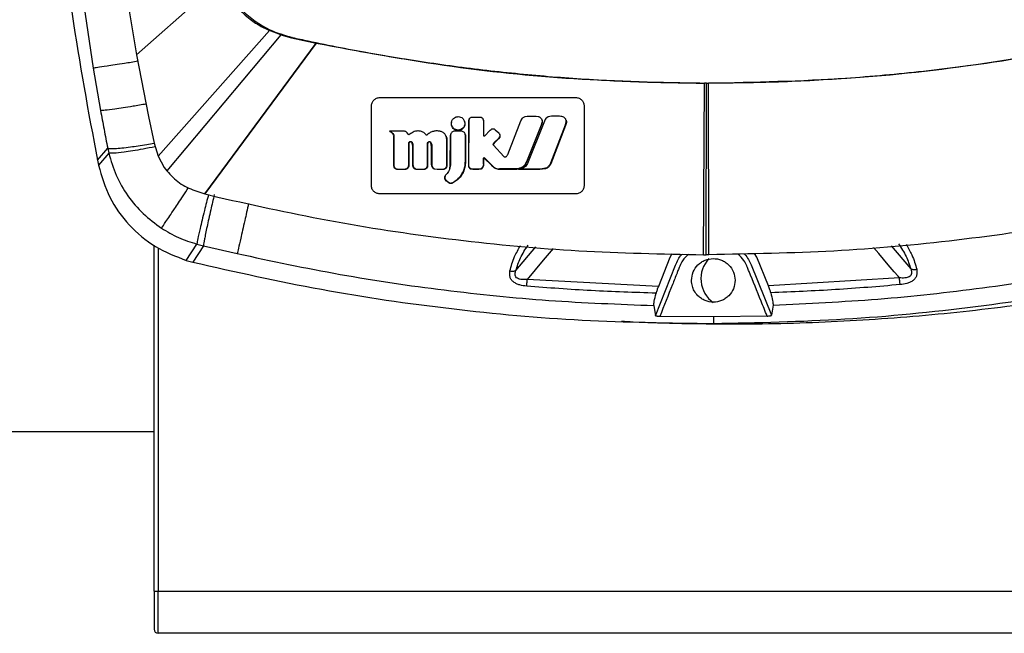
# Model space of a CAD drawing. Header units: millimetres. Extents: x 15 to 415, y 5 to 292.
# Tile 24 of 38: x 178 to 202, y 211 to 225. Entities that reach past the tile are written whole.
import ezdxf

# ---------------------------------------------------------------- set-up
doc = ezdxf.new("R2010")
doc.units = ezdxf.units.MM

msp = doc.modelspace()

# ---------------------------------------------------------------- linework, layer by layer
at = {"color": 7, "linetype": 'Continuous', "lineweight": 25}
for p, q in [((183.051, 226.0814), (181.1697, 224.4134)), ((180.9849, 225.5122), (181.1697, 224.4134)), ((181.6862, 222.007), (184.3282, 224.994)), ((184.599, 224.8887), (181.8922, 221.6545)), ((184.599, 224.8887), (184.3282, 224.994)), ((184.599, 224.8887), (184.8521, 224.8194)), ((182.7922, 221.1125), (185.4349, 224.6948)), ((185.4365, 224.6945), (182.7942, 221.1119)), ((184.8657, 224.8302), (184.8521, 224.8194)), ((184.8521, 224.8194), (185.4349, 224.6948)), ((185.4365, 224.6945), (185.4349, 224.6948)), ((181.1697, 224.4134), (181.4548, 222.9511)), ((180.1377, 224.1003), (180.3136, 223.0936)), ((194.6426, 219.6631), (194.6618, 223.7423)), ((194.7119, 223.744), (194.6618, 223.7441)), ((194.7075, 219.663), (194.7119, 223.7435)), ((194.7119, 223.744), (194.762, 223.744)), ((194.7723, 219.663), (194.762, 223.7407)), ((186.953, 223.4003), (191.6065, 223.4003)), ((186.7495, 221.3129), (186.7516, 223.1966)), ((191.8075, 223.1965), (191.8055, 221.3127)), ((181.4548, 222.9511), (181.5889, 222.3149)), ((188.6603, 222.835), (188.6577, 222.826)), ((189.0659, 221.7721), (189.0677, 222.8454)), ((189.0677, 222.8454), (189.0685, 222.8598)), ((189.0677, 222.8454), (189.0702, 222.8526)), ((189.0684, 221.7805), (189.0702, 222.8526)), ((189.0685, 222.8598), (189.0709, 222.8672)), ((189.0702, 222.8526), (189.0709, 222.8672)), ((189.0752, 222.8866), (189.0723, 222.8772)), ((189.1355, 222.9364), (189.1596, 222.9382)), ((189.1596, 222.9382), (189.3209, 222.9381)), ((189.3209, 222.9381), (189.3451, 222.9361)), ((189.4094, 222.8686), (189.4073, 222.8728)), ((189.4128, 222.8303), (189.4127, 222.5209)), ((189.4153, 222.8276), (189.4128, 222.8303)), ((189.4153, 222.8276), (189.4153, 222.5179)), ((189.9924, 222.0495), (190.3022, 222.8469)), ((190.3022, 222.8469), (190.3411, 222.9129)), ((190.4048, 222.9511), (190.4527, 222.956)), ((190.7975, 222.7874), (190.436, 221.8745)), ((190.7995, 222.7775), (190.4373, 221.8628)), ((190.4527, 222.956), (190.664, 222.9559)), ((190.8602, 222.8382), (190.4587, 221.8325)), ((190.664, 222.9559), (190.7154, 222.9506)), ((190.8, 222.7939), (190.7975, 222.7874)), ((190.7995, 222.7775), (190.7975, 222.7874)), ((190.802, 222.7841), (190.7995, 222.7775)), ((190.802, 222.7841), (190.8, 222.7939)), ((190.8041, 222.8627), (190.8019, 222.8699)), ((190.9547, 222.9419), (190.9154, 222.9186)), ((191.0318, 222.9544), (190.9547, 222.9419)), ((191.3653, 222.7374), (191.0124, 221.8266)), ((191.0152, 221.8492), (191.3655, 222.7532)), ((191.2237, 222.9543), (191.0318, 222.9544)), ((191.3837, 222.8048), (191.3653, 222.7374)), ((191.3655, 222.7532), (191.3653, 222.7374)), ((191.3655, 222.7532), (191.3818, 222.8202)), ((191.3818, 222.8202), (191.3837, 222.8048)), ((187.1848, 222.6049), (187.1787, 222.5986)), ((187.4883, 222.6049), (187.1848, 222.6049)), ((187.2843, 222.5021), (187.2815, 222.4957)), ((187.2843, 222.5021), (187.2858, 222.4844)), ((187.5229, 222.603), (187.4883, 222.6049)), ((187.6036, 222.5635), (187.5796, 222.5834)), ((187.6405, 222.5123), (187.6036, 222.5635)), ((187.8606, 222.6054), (187.8587, 222.6054)), ((188.373, 222.6001), (188.363, 222.6021)), ((188.5207, 222.4936), (188.5186, 222.5006)), ((188.6265, 222.4835), (188.6283, 222.5082)), ((188.6305, 222.5148), (188.6283, 222.5082)), ((188.6305, 222.5148), (188.6289, 222.4902)), ((188.6341, 222.5313), (188.6312, 222.5214)), ((188.7331, 222.6025), (188.7256, 222.6023)), ((188.8834, 222.6024), (188.7331, 222.6025)), ((188.9813, 222.5216), (188.9784, 222.5317)), ((188.984, 222.4868), (188.9813, 222.5192)), ((188.9813, 222.5192), (188.9833, 222.5132)), ((188.9833, 222.5132), (188.9864, 222.4809)), ((189.4355, 222.4843), (189.5745, 222.6273)), ((189.5745, 222.6273), (189.5932, 222.6438)), ((189.686, 222.6424), (189.695, 222.6346)), ((189.695, 222.6346), (189.7753, 222.5602)), ((189.7753, 222.5602), (189.7823, 222.5533)), ((189.8033, 222.511), (189.8011, 222.5183)), ((181.5889, 222.3149), (181.6862, 222.007)), ((187.2832, 222.4784), (187.2815, 222.4957)), ((187.282, 221.7883), (187.2832, 222.4784)), ((187.2858, 222.4844), (187.2832, 222.4784)), ((187.2858, 222.4844), (187.2846, 221.8005)), ((187.6363, 221.7925), (187.6366, 222.3012)), ((187.6366, 222.3012), (187.6369, 222.3124)), ((187.6366, 222.3012), (187.639, 222.2921)), ((187.6369, 222.3124), (187.6392, 222.3034)), ((187.639, 222.2921), (187.6387, 221.7822)), ((187.6392, 222.3034), (187.639, 222.2921)), ((187.6746, 222.3554), (187.677, 222.3455)), ((187.7042, 222.3505), (187.7066, 222.3389)), ((187.7215, 222.3194), (187.7204, 222.3331)), ((187.7341, 222.2466), (187.7215, 222.3194)), ((188.0851, 221.799), (188.0852, 222.3078)), ((188.0852, 222.3087), (188.0876, 222.3001)), ((188.0876, 222.3001), (188.0875, 221.7898)), ((188.1187, 222.3531), (188.1223, 222.3438)), ((188.1555, 222.3454), (188.1642, 222.3349)), ((188.1555, 222.3454), (188.1587, 222.3328)), ((188.1663, 222.321), (188.1587, 222.3328)), ((188.1642, 222.3349), (188.1663, 222.321)), ((188.1822, 222.2402), (188.1663, 222.321)), ((188.5434, 222.3952), (188.543, 222.4055)), ((188.543, 222.4055), (188.5453, 222.3986)), ((188.5432, 221.8058), (188.5434, 222.3952)), ((188.5434, 222.3952), (188.5458, 222.3881)), ((188.5453, 222.3986), (188.5458, 222.3881)), ((188.5458, 222.3881), (188.5456, 221.7974)), ((188.6254, 221.8181), (188.6265, 222.4835)), ((188.6289, 222.4902), (188.6265, 222.4835)), ((188.6289, 222.4902), (188.6278, 221.828)), ((188.9839, 221.8965), (188.984, 222.4868)), ((188.984, 222.4868), (188.9864, 222.4809)), ((188.9864, 222.4809), (188.9863, 221.8877)), ((189.4262, 222.479), (189.4265, 222.4839)), ((189.6453, 222.2818), (189.6424, 222.2884)), ((189.6433, 222.2742), (189.6482, 222.267)), ((189.6685, 222.3148), (189.6453, 222.2818)), ((189.6482, 222.267), (189.8977, 222.0023)), ((189.7668, 222.4268), (189.6638, 222.3222)), ((189.6685, 222.3148), (189.6638, 222.3222)), ((189.7716, 222.4197), (189.6685, 222.3148)), ((189.7954, 222.4667), (189.7668, 222.4268)), ((189.7716, 222.4197), (189.7668, 222.4268)), ((189.7993, 222.4603), (189.7716, 222.4197)), ((189.7993, 222.4603), (189.7954, 222.4667)), ((180.2409, 221.9087), (180.4845, 222.196)), ((180.5092, 222.0819), (180.2658, 221.7898)), ((180.4845, 222.196), (180.5092, 222.0819)), ((187.7335, 221.8021), (187.7341, 222.2466)), ((187.7366, 222.2618), (187.7341, 222.2466)), ((187.7366, 222.2618), (187.7359, 221.8183)), ((188.1819, 221.8058), (188.1822, 222.2402)), ((188.1847, 222.2564), (188.1822, 222.2402)), ((188.1847, 222.2564), (188.1843, 221.823)), ((180.2409, 221.9087), (180.2658, 221.7898)), ((181.6862, 222.007), (181.83, 221.7405)), ((187.2846, 221.8005), (187.282, 221.7883)), ((187.2846, 221.8005), (187.2861, 221.779)), ((187.7359, 221.8183), (187.7335, 221.8021)), ((188.0849, 221.7889), (188.0851, 221.799)), ((188.0851, 221.799), (188.0875, 221.7898)), ((188.1843, 221.823), (188.1819, 221.8058)), ((188.5423, 221.7853), (188.5432, 221.8058)), ((188.5432, 221.8058), (188.5456, 221.7974)), ((188.5456, 221.7974), (188.5449, 221.7768)), ((188.6276, 221.8044), (188.6183, 221.7255)), ((188.6251, 221.7943), (188.6254, 221.8181)), ((188.6251, 221.7943), (188.6276, 221.8044)), ((188.6278, 221.828), (188.6254, 221.8181)), ((188.6278, 221.828), (188.6276, 221.8044)), ((188.9838, 221.8853), (188.9839, 221.8965)), ((188.9839, 221.8965), (188.9863, 221.8877)), ((188.9839, 221.8854), (188.9862, 221.8764)), ((188.9862, 221.8877), (188.9862, 221.8764)), ((189.4118, 221.8292), (189.412, 221.9394)), ((189.4118, 221.8161), (189.4118, 221.8292)), ((189.4142, 221.8128), (189.4118, 221.8292)), ((189.4118, 221.8161), (189.4142, 221.7997)), ((189.4144, 221.9232), (189.412, 221.9394)), ((189.4144, 221.9232), (189.4142, 221.8128)), ((189.4142, 221.8128), (189.4142, 221.7997)), ((189.4243, 221.9557), (189.4144, 221.9232)), ((189.4243, 221.9557), (189.4246, 221.9693)), ((189.428, 221.9627), (189.4243, 221.9557)), ((189.4246, 221.9693), (189.4296, 221.9741)), ((189.428, 221.9627), (189.429, 221.9701)), ((189.429, 221.9701), (189.4296, 221.9741)), ((189.6005, 221.7914), (189.4302, 221.9625)), ((189.4314, 221.9735), (189.6016, 221.8025)), ((189.6005, 221.7914), (189.6016, 221.8025)), ((189.6016, 221.8025), (189.6119, 221.7916)), ((189.8977, 222.0023), (189.9019, 221.9983)), ((190.436, 221.8745), (190.4228, 221.8451)), ((190.4239, 221.8334), (190.4228, 221.8451)), ((190.4373, 221.8628), (190.4239, 221.8334)), ((190.4373, 221.8628), (190.436, 221.8745)), ((191.0152, 221.8492), (191.0124, 221.8266)), ((181.83, 221.7405), (181.8922, 221.6545)), ((187.2837, 221.7668), (187.282, 221.7883)), ((187.2861, 221.779), (187.2837, 221.7668)), ((187.37, 221.6999), (187.3699, 221.6885)), ((187.3894, 221.688), (187.3699, 221.6885)), ((187.37, 221.6999), (187.3891, 221.6993)), ((187.3891, 221.6993), (187.5432, 221.6994)), ((187.3891, 221.6993), (187.3894, 221.688)), ((187.5461, 221.6881), (187.3894, 221.688)), ((187.5432, 221.6994), (187.5461, 221.6881)), ((187.6363, 221.7925), (187.6387, 221.7822)), ((187.7488, 221.7555), (187.7483, 221.7397)), ((187.8091, 221.7053), (187.8595, 221.6996)), ((187.8091, 221.7053), (187.812, 221.6927)), ((187.8628, 221.6884), (187.812, 221.6927)), ((187.8595, 221.6996), (187.9837, 221.6997)), ((187.8595, 221.6996), (187.8628, 221.6884)), ((187.9872, 221.6884), (187.8628, 221.6884)), ((187.9837, 221.6997), (188.0065, 221.7013)), ((187.9837, 221.6997), (187.9872, 221.6884)), ((188.01, 221.6903), (187.9872, 221.6884)), ((188.0065, 221.7013), (188.01, 221.6903)), ((188.0849, 221.7889), (188.0873, 221.7795)), ((188.0875, 221.7898), (188.0873, 221.7795)), ((188.2012, 221.7517), (188.2014, 221.7351)), ((188.2539, 221.7083), (188.3134, 221.7001)), ((188.2539, 221.7083), (188.2576, 221.6952)), ((188.3177, 221.6888), (188.2576, 221.6952)), ((188.3134, 221.7001), (188.4376, 221.7002)), ((188.3134, 221.7001), (188.3177, 221.6888)), ((188.4421, 221.6889), (188.3177, 221.6888)), ((188.4376, 221.7002), (188.4706, 221.7036)), ((188.4376, 221.7002), (188.4421, 221.6889)), ((188.475, 221.6929), (188.4421, 221.6889)), ((188.4706, 221.7036), (188.475, 221.6929)), ((188.5478, 221.5975), (188.5193, 221.5621)), ((188.5423, 221.7853), (188.5449, 221.7768)), ((188.5792, 221.6382), (188.5478, 221.5975)), ((188.6088, 221.6933), (188.5792, 221.6382)), ((188.6183, 221.7255), (188.6088, 221.6933)), ((188.6155, 221.7152), (188.6251, 221.7943)), ((188.9271, 221.6304), (188.9326, 221.6419)), ((188.9345, 221.6319), (188.929, 221.6202)), ((188.9325, 221.6419), (188.9346, 221.6319)), ((189.0659, 221.7721), (189.0684, 221.7805)), ((189.1199, 221.6959), (189.1237, 221.7062)), ((189.1611, 221.6894), (189.1199, 221.6959)), ((189.1651, 221.7005), (189.1237, 221.7062)), ((189.1611, 221.6894), (189.1651, 221.7005)), ((189.2975, 221.6898), (189.1611, 221.6894)), ((189.3014, 221.7009), (189.1651, 221.7005)), ((189.2975, 221.6898), (189.3014, 221.7009)), ((189.3451, 221.6951), (189.2975, 221.6898)), ((189.3486, 221.7076), (189.3014, 221.7009)), ((189.3451, 221.6951), (189.3486, 221.7076)), ((189.3917, 221.7262), (189.3923, 221.7418)), ((189.611, 221.7803), (189.6005, 221.7914)), ((189.611, 221.7803), (189.6119, 221.7916)), ((189.7968, 221.6907), (189.7974, 221.7018)), ((190.1979, 221.6908), (189.7968, 221.6907)), ((190.198, 221.7019), (189.7974, 221.7018)), ((190.1979, 221.6908), (190.198, 221.7019)), ((190.2655, 221.7017), (190.2483, 221.6907)), ((190.7492, 221.6907), (190.2483, 221.6907)), ((190.2655, 221.7017), (190.7626, 221.7017)), ((190.8877, 221.7093), (190.7492, 221.6907)), ((190.7626, 221.7017), (190.7492, 221.6907)), ((190.7626, 221.7017), (190.8988, 221.7254)), ((190.8988, 221.7254), (190.8877, 221.7093)), ((190.9058, 221.7152), (190.8877, 221.7093)), ((190.8988, 221.7254), (190.9153, 221.7324)), ((190.9153, 221.7324), (190.9058, 221.7152)), ((188.4967, 221.4906), (188.4948, 221.4791)), ((188.5055, 221.4486), (188.4948, 221.4791)), ((188.4986, 221.5196), (188.4951, 221.5084)), ((188.4967, 221.4906), (188.5064, 221.4604)), ((188.5037, 221.5358), (188.5004, 221.5268)), ((188.5064, 221.4604), (188.5055, 221.4486)), ((188.5312, 221.4148), (188.5055, 221.4486)), ((188.5064, 221.4604), (188.5318, 221.4265)), ((188.5318, 221.4265), (188.5312, 221.4148)), ((188.5472, 221.4009), (188.5312, 221.4148)), ((188.5318, 221.4265), (188.5477, 221.4122)), ((188.5477, 221.4122), (188.5472, 221.4009)), ((188.5971, 221.3675), (188.5472, 221.4009)), ((188.5477, 221.4122), (188.5971, 221.3787)), ((188.5971, 221.3787), (188.6072, 221.3735)), ((188.5971, 221.3787), (188.5971, 221.3675)), ((188.6074, 221.3624), (188.5971, 221.3675)), ((188.6072, 221.3735), (188.6074, 221.3624)), ((188.6756, 221.373), (188.6798, 221.3746)), ((188.6756, 221.373), (188.6783, 221.3627)), ((188.7931, 221.4412), (188.6783, 221.3627)), ((188.6783, 221.3627), (188.6798, 221.3746)), ((188.6798, 221.3746), (188.7922, 221.4522)), ((188.7922, 221.4522), (188.8023, 221.461)), ((188.8036, 221.4503), (188.7931, 221.4412)), ((188.8023, 221.4611), (188.8036, 221.4503)), ((182.5548, 221.1862), (182.7922, 221.1125)), ((182.7922, 221.1125), (182.7942, 221.1119)), ((182.7942, 221.1119), (183.0978, 221.0321)), ((191.6041, 221.1092), (186.9505, 221.1094)), ((181.5858, 211.6577), (181.5858, 219.8861)), ((182.3521, 219.5279), (182.6031, 219.9169)), ((182.7594, 219.8771), (182.5073, 219.4859)), ((182.6031, 219.9169), (182.7594, 219.8771)), ((182.7594, 219.8771), (183.5613, 219.6893)), ((195.9077, 219.605), (195.8573, 219.6952)), ((182.3521, 219.5279), (182.5073, 219.4859)), ((193.8399, 219.5966), (193.5699, 218.9088)), ((193.8901, 219.687), (193.84, 219.5965)), ((194.6426, 219.6631), (194.7075, 219.663)), ((194.7723, 219.663), (194.7075, 219.663)), ((196.1834, 218.9195), (195.9078, 219.605)), ((193.5017, 218.2106), (193.9777, 219.4134)), ((195.7708, 219.4207), (196.2566, 218.2219)), ((193.5699, 218.9088), (190.4543, 219.0757)), ((199.2976, 219.1118), (196.1834, 218.9195)), ((193.4632, 218.4542), (193.5017, 218.2106)), ((196.2936, 218.4658), (196.2566, 218.2219)), ((194.8793, 218.1821), (193.6039, 218.1929)), ((196.1546, 218.2033), (194.8793, 218.1821)), ((194.8793, 218.1821), (194.8798, 218.0269)), ((177.9858, 215.4577), (181.5858, 215.4577)), ((181.5858, 211.6577), (181.6858, 211.6577)), ((181.5858, 211.6577), (181.5858, 210.7577)), ((181.6858, 211.6577), (208.8858, 211.6577)), ((181.6858, 210.6577), (181.6858, 211.6577)), ((208.8858, 210.6577), (181.6858, 210.6577))]:
    msp.add_line(p, q, dxfattribs=at)
at = {"color": 8, "linetype": 'Continuous', "lineweight": 25}
for p, q in [((181.6858, 219.8286), (181.6858, 211.6577)), ((190.1853, 219.2871), (190.6546, 219.8502)), ((199.102, 219.8717), (199.5649, 219.3255))]:
    msp.add_line(p, q, dxfattribs=at)
at = {"color": 7, "linetype": 'Continuous', "lineweight": 25, "flags": 128}
msp.add_lwpolyline([(188.9657, 222.826), (188.9644, 222.8305), (188.9631, 222.8349)], dxfattribs=at)
at = {"color": 8, "linetype": 'Continuous', "lineweight": 25, "flags": 128}
for points in [[(191.0686, 219.8127), (190.8338, 219.5311), (190.4543, 219.0757)], [(199.2976, 219.1118), (199.2656, 219.1495), (199.175, 219.2565), (199.033, 219.424), (198.808, 219.6895), (198.6849, 219.8348)]]:
    msp.add_lwpolyline(points, dxfattribs=at)
at = {"color": 7, "linetype": 'Continuous', "lineweight": 25}
for centre, radius, start, end in [((195.2858, 219.0928), 0.7042, 137.42404, 233.83267), ((181.6858, 210.7577), 0.1, 180, 270)]:
    msp.add_arc(centre, radius, start, end, dxfattribs=at)
for points, knots in [([(179.6399, 239.711), (179.6256, 239.6258), (179.4169, 238.3809), (179.2321, 235.9445), (179.1043, 232.4187), (179.2425, 228.8904), (179.5929, 225.3768), (180.025, 223.0644), (180.2409, 221.9087)], [0, 0, 0, 0, 0.014476, 0.2115952, 0.4087008, 0.6058216, 0.8029859, 1, 1, 1, 1]), ([(182.6496, 232.809), (182.6498, 232.6738), (182.6508, 231.9976), (182.6804, 230.7805), (182.7633, 229.3018), (182.8598, 228.1664), (182.9314, 227.472), (182.9704, 227.1251), (182.9885, 226.9704), (182.9955, 226.9116), (182.9981, 226.8899), (183.0061, 226.8249), (183.049, 226.565), (183.2139, 226.065), (183.649, 225.452), (184.2485, 225.0123), (184.6867, 224.883), (184.8657, 224.8302)], [0, 0, 0, 0, 0.0456503, 0.2282747, 0.4108991, 0.5455711, 0.6129035, 0.6465692, 0.663402, 0.6655061, 0.6665581, 0.6707664, 0.6876073, 0.7554737, 0.8463744, 0.9372752, 1, 1, 1, 1]), ([(179.4646, 230.9611), (179.5196, 229.812), (179.6295, 227.5138), (179.9683, 225.2381), (180.1377, 224.1003)], [0, 0, 0, 0, 0.5000148, 1, 1, 1, 1]), ([(183.5642, 225.5371), (183.6634, 225.4423), (183.8385, 225.2751), (184.1035, 225.1032), (184.2629, 225.0257), (184.3282, 224.994)], [0, 0, 0, 0, 0.4358764, 0.7689544, 1, 1, 1, 1]), ([(184.8657, 224.8302), (184.993, 224.8023), (185.6299, 224.6629), (186.7822, 224.4392), (188.0701, 224.2333), (189.3626, 224.061), (190.6594, 223.9215), (191.9601, 223.8274), (193.2944, 223.763), (194.1085, 223.7531), (194.6618, 223.7464)], [0, 0, 0, 0, 0.0396097, 0.1980702, 0.3565307, 0.4357523, 0.5942128, 0.7526733, 0.8318948, 1, 1, 1, 1]), ([(185.4365, 224.6945), (186.4493, 224.5066), (188.4777, 224.1303), (191.562, 223.8114), (193.6282, 223.7653), (194.6618, 223.7423)], [0, 0, 0, 0, 0.3326237, 0.6661627, 1, 1, 1, 1]), ([(194.762, 223.7454), (195.8591, 223.7692), (198.0532, 223.8168), (201.3306, 224.1726), (203.4838, 224.5969), (204.5604, 224.8091)], [0, 0, 0, 0, 0.33333558, 0.66666893, 1, 1, 1, 1]), ([(203.9911, 224.6724), (203.2827, 224.5376), (201.9158, 224.2775), (199.9213, 224.0163), (198.0704, 223.8479), (196.3664, 223.7563), (195.2799, 223.7457), (194.762, 223.7407)], [0, 0, 0, 0, 0.2327957, 0.4491893, 0.6491853, 0.8327877, 1, 1, 1, 1]), ([(186.7516, 223.1966), (186.7546, 223.223), (186.7605, 223.2759), (186.8063, 223.3437), (186.8621, 223.3815), (186.913, 223.3981), (186.9397, 223.3995), (186.953, 223.4003)], [0, 0, 0, 0, 0.2503103, 0.4997537, 0.7487012, 0.8751896, 1, 1, 1, 1]), ([(191.6065, 223.4003), (191.6198, 223.3996), (191.6464, 223.3982), (191.6973, 223.3818), (191.7529, 223.3437), (191.7988, 223.2758), (191.8046, 223.223), (191.8075, 223.1965)], [0, 0, 0, 0, 0.12488637, 0.2507035, 0.49996379, 0.74920867, 1, 1, 1, 1]), ([(180.3136, 223.0936), (180.3413, 222.944), (180.3968, 222.6443), (180.4553, 222.3456), (180.4845, 222.196)], [0, 0, 0, 0, 0.4991762, 1, 1, 1, 1]), ([(188.8115, 222.6153), (188.8008, 222.6159), (188.7795, 222.6171), (188.7388, 222.6302), (188.6937, 222.6606), (188.6591, 222.7149), (188.6459, 222.774), (188.6557, 222.8102), (188.66, 222.826)], [0, 0, 0, 0, 0.1057716, 0.2103191, 0.4194818, 0.6290028, 0.838368, 1, 1, 1, 1]), ([(188.8115, 222.6265), (188.7921, 222.6286), (188.7521, 222.6329), (188.6993, 222.6677), (188.6686, 222.7118), (188.6552, 222.7534), (188.6509, 222.7963), (188.6611, 222.8493), (188.6959, 222.9027), (188.7401, 222.9324), (188.7801, 222.9455), (188.8012, 222.9466), (188.8118, 222.9472)], [0, 0, 0, 0, 0.1156663, 0.2377448, 0.36565, 0.4315092, 0.499594, 0.6243964, 0.7497382, 0.8739924, 0.9363322, 1, 1, 1, 1]), ([(188.8118, 222.9472), (188.8311, 222.9451), (188.8708, 222.9409), (188.9236, 222.9063), (188.9545, 222.8624), (188.968, 222.8206), (188.9723, 222.7776), (188.9621, 222.7244), (188.9274, 222.6711), (188.8833, 222.6414), (188.8433, 222.6283), (188.8222, 222.6271), (188.8115, 222.6265)], [0, 0, 0, 0, 0.1146809, 0.236406, 0.3646002, 0.4308829, 0.4995761, 0.6243525, 0.7497478, 0.8737552, 0.9361555, 1, 1, 1, 1]), ([(188.9634, 222.8264), (188.9676, 222.8103), (188.9774, 222.7737), (188.9637, 222.7146), (188.9292, 222.6605), (188.8841, 222.6303), (188.8435, 222.6171), (188.8222, 222.6159), (188.8115, 222.6153)], [0, 0, 0, 0, 0.1637462, 0.372118, 0.5813717, 0.7903354, 0.8946029, 1, 1, 1, 1]), ([(189.0709, 222.8672), (189.0724, 222.8756), (189.0756, 222.8923), (189.0902, 222.9137), (189.1105, 222.93), (189.1271, 222.9343), (189.1355, 222.9364)], [0, 0, 0, 0, 0.250139, 0.4996307, 0.7495746, 1, 1, 1, 1]), ([(189.3451, 222.9361), (189.3509, 222.9347), (189.3627, 222.9316), (189.3783, 222.9218), (189.3916, 222.9088), (189.3974, 222.8981), (189.4003, 222.8927)], [0, 0, 0, 0, 0.2432709, 0.4991437, 0.7489014, 1, 1, 1, 1]), ([(189.4003, 222.8927), (189.404, 222.8826), (189.4114, 222.8625), (189.4124, 222.841), (189.4128, 222.8303)], [0, 0, 0, 0, 0.4996434, 1, 1, 1, 1]), ([(189.4008, 222.8895), (189.405, 222.8798), (189.4137, 222.8601), (189.4148, 222.8386), (189.4153, 222.8276)], [0, 0, 0, 0, 0.4905698, 1, 1, 1, 1]), ([(190.3411, 222.9129), (190.3502, 222.9219), (190.3683, 222.9397), (190.3926, 222.9473), (190.4048, 222.9511)], [0, 0, 0, 0, 0.5002334, 1, 1, 1, 1]), ([(190.7154, 222.9506), (190.7235, 222.9482), (190.7397, 222.9433), (190.7616, 222.9295), (190.7799, 222.912), (190.794, 222.891), (190.8034, 222.868), (190.8077, 222.8433), (190.8071, 222.8181), (190.8024, 222.8021), (190.8, 222.7939)], [0, 0, 0, 0, 0.1254356, 0.2501921, 0.3812064, 0.5000349, 0.626549, 0.7499258, 0.8734649, 1, 1, 1, 1]), ([(190.8037, 222.8626), (190.8043, 222.8612), (190.8079, 222.8521), (190.8098, 222.8336), (190.8095, 222.8082), (190.8045, 222.7921), (190.802, 222.7841)], [0, 0, 0, 0, 0.053853, 0.3693362, 0.6861384, 1, 1, 1, 1]), ([(190.9154, 222.9186), (190.904, 222.9069), (190.8809, 222.8833), (190.8672, 222.8533), (190.8602, 222.8382)], [0, 0, 0, 0, 0.4934622, 1, 1, 1, 1]), ([(191.3202, 222.9324), (191.3052, 222.9387), (191.2744, 222.9519), (191.2409, 222.9535), (191.2237, 222.9543)], [0, 0, 0, 0, 0.4858372, 1, 1, 1, 1]), ([(191.3818, 222.8202), (191.3817, 222.8314), (191.3814, 222.8539), (191.3685, 222.8856), (191.3486, 222.9136), (191.3296, 222.9261), (191.3202, 222.9324)], [0, 0, 0, 0, 0.24922002, 0.49937567, 0.75029709, 1, 1, 1, 1]), ([(191.3754, 222.8641), (191.3785, 222.8557), (191.3857, 222.8366), (191.3844, 222.8162), (191.3837, 222.8048)], [0, 0, 0, 0, 0.4375638, 1, 1, 1, 1]), ([(187.2815, 222.4956), (187.2786, 222.5049), (187.2725, 222.5249), (187.2393, 222.5637), (187.2042, 222.584), (187.1787, 222.5986)], [0, 0, 0, 0, 0.1936778, 0.4161742, 1, 1, 1, 1]), ([(187.1848, 222.6049), (187.2098, 222.5906), (187.2444, 222.5708), (187.2762, 222.5317), (187.2817, 222.5116), (187.2843, 222.5021)], [0, 0, 0, 0, 0.578602, 0.8017904, 1, 1, 1, 1]), ([(187.5796, 222.5834), (187.5711, 222.588), (187.5533, 222.5978), (187.5333, 222.6012), (187.5229, 222.603)], [0, 0, 0, 0, 0.4796054, 1, 1, 1, 1]), ([(187.8587, 222.6054), (187.8581, 222.6054), (187.8185, 222.6038), (187.7365, 222.587), (187.673, 222.5375), (187.6405, 222.5123)], [0, 0, 0, 0, 0.00643057, 0.49262268, 1, 1, 1, 1]), ([(188.0605, 222.4987), (188.0472, 222.5157), (188.0218, 222.5481), (187.9721, 222.5833), (187.9174, 222.6037), (187.8794, 222.6049), (187.8606, 222.6054)], [0, 0, 0, 0, 0.2734507, 0.5217703, 0.762398, 1, 1, 1, 1]), ([(188.363, 222.6021), (188.3358, 222.6053), (188.2822, 222.6115), (188.2019, 222.5942), (188.1259, 222.557), (188.083, 222.5187), (188.0605, 222.4987)], [0, 0, 0, 0, 0.2448358, 0.4820562, 0.7287591, 1, 1, 1, 1]), ([(188.543, 222.4055), (188.5399, 222.4301), (188.5341, 222.4765), (188.4987, 222.5373), (188.443, 222.5808), (188.3973, 222.5934), (188.373, 222.6001)], [0, 0, 0, 0, 0.2646085, 0.498734, 0.7334634, 1, 1, 1, 1]), ([(188.7256, 222.6023), (188.7139, 222.6006), (188.6905, 222.5972), (188.6607, 222.5772), (188.6386, 222.5491), (188.6332, 222.5263), (188.6305, 222.5148)], [0, 0, 0, 0, 0.250221, 0.4998644, 0.749511, 1, 1, 1, 1]), ([(188.9813, 222.5192), (188.9782, 222.5305), (188.972, 222.5529), (188.9489, 222.58), (188.9185, 222.5988), (188.8951, 222.6012), (188.8834, 222.6024)], [0, 0, 0, 0, 0.2503195, 0.5003455, 0.7501555, 1, 1, 1, 1]), ([(189.4128, 222.5209), (189.4132, 222.5141), (189.4141, 222.5004), (189.4224, 222.4894), (189.4265, 222.4839)], [0, 0, 0, 0, 0.5002721, 1, 1, 1, 1]), ([(189.5932, 222.6438), (189.6003, 222.6481), (189.6146, 222.6568), (189.6398, 222.6602), (189.6649, 222.6561), (189.6789, 222.6469), (189.686, 222.6424)], [0, 0, 0, 0, 0.2501073, 0.4996239, 0.7495403, 1, 1, 1, 1]), ([(189.7823, 222.5533), (189.7871, 222.5472), (189.7968, 222.5349), (189.8033, 222.5122), (189.8037, 222.4886), (189.7982, 222.474), (189.7954, 222.4667)], [0, 0, 0, 0, 0.2500371, 0.4992002, 0.749069, 1, 1, 1, 1]), ([(189.8027, 222.5108), (189.8033, 222.5093), (189.8065, 222.5004), (189.8063, 222.4825), (189.8016, 222.4677), (189.7993, 222.4603)], [0, 0, 0, 0, 0.09590457, 0.54635834, 1, 1, 1, 1]), ([(187.6369, 222.3124), (187.6377, 222.3174), (187.6392, 222.3275), (187.6476, 222.3405), (187.6592, 222.3508), (187.6691, 222.3538), (187.674, 222.3553)], [0, 0, 0, 0, 0.25074, 0.4994216, 0.7493958, 1, 1, 1, 1]), ([(187.677, 222.3455), (187.672, 222.3442), (187.662, 222.3417), (187.65, 222.3316), (187.6414, 222.3186), (187.64, 222.3085), (187.6392, 222.3034)], [0, 0, 0, 0, 0.2514266, 0.499837, 0.7488859, 1, 1, 1, 1]), ([(187.6746, 222.3554), (187.6798, 222.3561), (187.6899, 222.3574), (187.6992, 222.3529), (187.7037, 222.3507)], [0, 0, 0, 0, 0.5049886, 1, 1, 1, 1]), ([(187.7066, 222.3389), (187.7021, 222.3415), (187.6929, 222.3467), (187.6824, 222.3459), (187.677, 222.3455)], [0, 0, 0, 0, 0.4958318, 1, 1, 1, 1]), ([(187.7042, 222.3505), (187.7074, 222.3481), (187.714, 222.3434), (187.7182, 222.3365), (187.7204, 222.3331)], [0, 0, 0, 0, 0.4925007, 1, 1, 1, 1]), ([(187.7215, 222.3194), (187.7198, 222.3232), (187.7162, 222.3308), (187.7098, 222.3362), (187.7066, 222.3389)], [0, 0, 0, 0, 0.5033688, 1, 1, 1, 1]), ([(187.7204, 222.3331), (187.7251, 222.3218), (187.7347, 222.2989), (187.736, 222.2743), (187.7366, 222.2618)], [0, 0, 0, 0, 0.4947672, 1, 1, 1, 1]), ([(188.0852, 222.3087), (188.0857, 222.3137), (188.0866, 222.3236), (188.094, 222.3368), (188.1047, 222.3476), (188.114, 222.3513), (188.1187, 222.3531)], [0, 0, 0, 0, 0.2508676, 0.5002633, 0.7494493, 1, 1, 1, 1]), ([(188.1223, 222.3438), (188.1174, 222.3422), (188.1077, 222.3391), (188.0966, 222.3285), (188.089, 222.3152), (188.0881, 222.3052), (188.0876, 222.3001)], [0, 0, 0, 0, 0.2508468, 0.5010421, 0.7479325, 1, 1, 1, 1]), ([(188.1187, 222.3531), (188.1219, 222.3539), (188.1283, 222.3553), (188.1382, 222.3543), (188.1477, 222.3513), (188.1529, 222.3473), (188.1555, 222.3454)], [0, 0, 0, 0, 0.2492536, 0.5008012, 0.7522583, 1, 1, 1, 1]), ([(188.1587, 222.3328), (188.1563, 222.335), (188.1515, 222.3396), (188.1422, 222.3435), (188.1322, 222.3454), (188.1256, 222.3443), (188.1223, 222.3438)], [0, 0, 0, 0, 0.2461994, 0.4991887, 0.7498888, 1, 1, 1, 1]), ([(188.1642, 222.3349), (188.1703, 222.3225), (188.1824, 222.2977), (188.1839, 222.2701), (188.1847, 222.2564)], [0, 0, 0, 0, 0.50027065, 1, 1, 1, 1]), ([(188.5183, 222.4924), (188.5227, 222.4855), (188.5406, 222.4576), (188.5433, 222.4239), (188.5453, 222.3986)], [0, 0, 0, 0, 0.2472241, 1, 1, 1, 1]), ([(189.6424, 222.2884), (189.6419, 222.286), (189.6409, 222.2812), (189.6425, 222.2765), (189.6433, 222.2742)], [0, 0, 0, 0, 0.500213, 1, 1, 1, 1]), ([(189.6638, 222.3222), (189.6591, 222.3172), (189.6498, 222.3073), (189.6448, 222.2947), (189.6424, 222.2884)], [0, 0, 0, 0, 0.4999593, 1, 1, 1, 1]), ([(189.6453, 222.2818), (189.6445, 222.2794), (189.643, 222.2746), (189.6444, 222.2698), (189.645, 222.2674)], [0, 0, 0, 0, 0.5051703, 1, 1, 1, 1]), ([(180.5092, 222.0819), (180.5618, 221.902), (180.6671, 221.5427), (180.9522, 221.0563), (181.3121, 220.6248), (181.6121, 220.4044), (181.7617, 220.2946)], [0, 0, 0, 0, 0.2509613, 0.5015284, 0.7516187, 1, 1, 1, 1]), ([(189.9608, 221.9997), (189.9674, 222.0071), (189.9806, 222.0221), (189.9885, 222.0404), (189.9924, 222.0495)], [0, 0, 0, 0, 0.4993782, 1, 1, 1, 1]), ([(187.7483, 221.7397), (187.7439, 221.7495), (187.7351, 221.7694), (187.734, 221.791), (187.7335, 221.8021)], [0, 0, 0, 0, 0.4914889, 1, 1, 1, 1]), ([(187.7359, 221.8183), (187.7364, 221.8073), (187.7374, 221.7857), (187.745, 221.7654), (187.7488, 221.7555)], [0, 0, 0, 0, 0.5096929, 1, 1, 1, 1]), ([(188.2014, 221.7351), (188.1957, 221.746), (188.1841, 221.7682), (188.1826, 221.7931), (188.1819, 221.8058)], [0, 0, 0, 0, 0.4903583, 1, 1, 1, 1]), ([(188.1843, 221.823), (188.1849, 221.8103), (188.1862, 221.7855), (188.1963, 221.7628), (188.2012, 221.7517)], [0, 0, 0, 0, 0.5106146, 1, 1, 1, 1]), ([(188.9325, 221.6419), (188.9472, 221.6797), (188.9776, 221.758), (188.9817, 221.8419), (188.9839, 221.8854)], [0, 0, 0, 0, 0.4828055, 1, 1, 1, 1]), ([(188.9862, 221.8764), (188.9841, 221.8328), (188.9799, 221.7485), (188.9493, 221.6699), (188.9346, 221.6319)], [0, 0, 0, 0, 0.5170719, 1, 1, 1, 1]), ([(189.4142, 221.7997), (189.4133, 221.7863), (189.4117, 221.76), (189.3982, 221.7373), (189.3917, 221.7262)], [0, 0, 0, 0, 0.5100252, 1, 1, 1, 1]), ([(189.4118, 221.8161), (189.4111, 221.8031), (189.4096, 221.777), (189.3981, 221.7535), (189.3923, 221.7418)], [0, 0, 0, 0, 0.5006596, 1, 1, 1, 1]), ([(189.412, 221.9394), (189.4121, 221.9423), (189.4124, 221.9478), (189.4156, 221.9586), (189.421, 221.965), (189.4246, 221.9693)], [0, 0, 0, 0, 0.26151953, 0.4994793, 1, 1, 1, 1]), ([(189.9019, 221.9983), (189.9063, 221.9951), (189.9151, 221.9888), (189.9316, 221.9866), (189.9478, 221.9899), (189.9565, 221.9964), (189.9608, 221.9997)], [0, 0, 0, 0, 0.2500176, 0.4997553, 0.7494248, 1, 1, 1, 1]), ([(190.4239, 221.8334), (190.4121, 221.8139), (190.3889, 221.7755), (190.3357, 221.7319), (190.2711, 221.702), (190.2231, 221.6946), (190.1979, 221.6908)], [0, 0, 0, 0, 0.2445527, 0.481354, 0.7279777, 1, 1, 1, 1]), ([(190.4228, 221.8451), (190.4112, 221.8256), (190.3885, 221.7873), (190.3359, 221.7436), (190.2714, 221.7133), (190.2233, 221.7058), (190.198, 221.7019)], [0, 0, 0, 0, 0.2429018, 0.4789627, 0.7258479, 1, 1, 1, 1]), ([(190.4587, 221.8325), (190.4501, 221.8153), (190.433, 221.781), (190.3883, 221.7416), (190.3315, 221.7138), (190.2884, 221.7059), (190.2655, 221.7017)], [0, 0, 0, 0, 0.235184, 0.4671803, 0.7165282, 1, 1, 1, 1]), ([(191.0124, 221.8266), (191.0072, 221.8143), (190.997, 221.7901), (190.9726, 221.759), (190.9423, 221.7331), (190.9182, 221.7213), (190.9058, 221.7152)], [0, 0, 0, 0, 0.25219705, 0.49549046, 0.74110718, 1, 1, 1, 1]), ([(190.9153, 221.7324), (190.9374, 221.7472), (190.9817, 221.7768), (191.004, 221.825), (191.0152, 221.8492)], [0, 0, 0, 0, 0.4989004, 1, 1, 1, 1]), ([(180.2658, 221.7898), (180.342, 221.5307), (180.4944, 221.0124), (180.975, 220.3507), (181.5959, 219.8188), (182.1001, 219.6249), (182.3521, 219.5279)], [0, 0, 0, 0, 0.2501055, 0.5001616, 0.7501855, 1, 1, 1, 1]), ([(181.8922, 221.6545), (181.9855, 221.5522), (182.1719, 221.3475), (182.4273, 221.2399), (182.5548, 221.1862)], [0, 0, 0, 0, 0.5003393, 1, 1, 1, 1]), ([(187.3699, 221.6885), (187.3595, 221.6902), (187.3386, 221.6935), (187.3119, 221.7115), (187.2915, 221.7362), (187.2863, 221.7566), (187.2837, 221.7668)], [0, 0, 0, 0, 0.25006402, 0.49993255, 0.74924099, 1, 1, 1, 1]), ([(187.2861, 221.779), (187.2885, 221.7689), (187.2933, 221.7486), (187.313, 221.7237), (187.339, 221.7054), (187.3597, 221.7018), (187.37, 221.6999)], [0, 0, 0, 0, 0.2507386, 0.5001153, 0.7499729, 1, 1, 1, 1]), ([(187.5457, 221.6994), (187.5577, 221.701), (187.5817, 221.7043), (187.6117, 221.726), (187.6322, 221.7566), (187.6349, 221.7805), (187.6363, 221.7925)], [0, 0, 0, 0, 0.25044905, 0.49965462, 0.7490477, 1, 1, 1, 1]), ([(187.6387, 221.7822), (187.6373, 221.77), (187.6345, 221.7457), (187.6135, 221.7147), (187.5829, 221.6927), (187.5584, 221.6897), (187.5461, 221.6882)], [0, 0, 0, 0, 0.2506254, 0.4998284, 0.7495238, 1, 1, 1, 1]), ([(187.812, 221.6927), (187.8054, 221.6944), (187.7922, 221.6979), (187.7745, 221.7087), (187.7591, 221.7224), (187.7519, 221.7339), (187.7483, 221.7397)], [0, 0, 0, 0, 0.248236, 0.4997061, 0.7503971, 1, 1, 1, 1]), ([(187.7488, 221.7555), (187.752, 221.7496), (187.7585, 221.7377), (187.773, 221.7232), (187.7898, 221.7115), (187.8027, 221.7074), (187.8091, 221.7053)], [0, 0, 0, 0, 0.2496623, 0.5003309, 0.7518139, 1, 1, 1, 1]), ([(188.0065, 221.7013), (188.0169, 221.704), (188.0377, 221.7093), (188.0627, 221.7301), (188.0803, 221.7573), (188.0833, 221.7784), (188.0849, 221.7889)], [0, 0, 0, 0, 0.2503454, 0.5003566, 0.749917, 1, 1, 1, 1]), ([(188.0873, 221.7795), (188.086, 221.7689), (188.0833, 221.7477), (188.0658, 221.7203), (188.0411, 221.699), (188.0204, 221.6932), (188.01, 221.6903)], [0, 0, 0, 0, 0.2502444, 0.5002398, 0.7501277, 1, 1, 1, 1]), ([(188.2012, 221.7517), (188.2079, 221.7419), (188.2213, 221.7225), (188.2431, 221.713), (188.2539, 221.7083)], [0, 0, 0, 0, 0.5002995, 1, 1, 1, 1]), ([(188.2576, 221.6952), (188.2463, 221.6991), (188.2237, 221.7071), (188.2088, 221.7257), (188.2014, 221.7351)], [0, 0, 0, 0, 0.4997696, 1, 1, 1, 1]), ([(188.4706, 221.7036), (188.4799, 221.7065), (188.4985, 221.7124), (188.5207, 221.732), (188.5371, 221.7565), (188.5406, 221.7757), (188.5423, 221.7853)], [0, 0, 0, 0, 0.2490427, 0.4993769, 0.7495899, 1, 1, 1, 1]), ([(188.5449, 221.7768), (188.5434, 221.7672), (188.5403, 221.7479), (188.5245, 221.7229), (188.5028, 221.7026), (188.4842, 221.6961), (188.475, 221.6929)], [0, 0, 0, 0, 0.2496907, 0.4992966, 0.7502937, 1, 1, 1, 1]), ([(188.5194, 221.5621), (188.5145, 221.5552), (188.5052, 221.5422), (188.5007, 221.5269), (188.4986, 221.5196)], [0, 0, 0, 0, 0.5250302, 1, 1, 1, 1]), ([(188.8023, 221.461), (188.8277, 221.4866), (188.8776, 221.537), (188.9108, 221.5995), (188.9271, 221.6304)], [0, 0, 0, 0, 0.5067507, 1, 1, 1, 1]), ([(188.929, 221.6202), (188.9126, 221.5893), (188.8793, 221.5265), (188.8291, 221.4759), (188.8036, 221.4503)], [0, 0, 0, 0, 0.492891, 1, 1, 1, 1]), ([(189.1199, 221.6959), (189.1122, 221.6993), (189.0969, 221.7061), (189.0797, 221.7247), (189.068, 221.7471), (189.0666, 221.7637), (189.0659, 221.7721)], [0, 0, 0, 0, 0.24968, 0.4994386, 0.7460915, 1, 1, 1, 1]), ([(189.1237, 221.7062), (189.1159, 221.7093), (189.1004, 221.7155), (189.0827, 221.7335), (189.0707, 221.7557), (189.0692, 221.7722), (189.0684, 221.7805)], [0, 0, 0, 0, 0.2500154, 0.4994386, 0.7492101, 1, 1, 1, 1]), ([(189.3917, 221.7262), (189.3853, 221.719), (189.3725, 221.7047), (189.3542, 221.6983), (189.3451, 221.6951)], [0, 0, 0, 0, 0.5003477, 1, 1, 1, 1]), ([(189.3923, 221.7418), (189.3866, 221.7342), (189.375, 221.719), (189.3574, 221.7114), (189.3486, 221.7076)], [0, 0, 0, 0, 0.5004212, 1, 1, 1, 1]), ([(189.7968, 221.6907), (189.7792, 221.6914), (189.7435, 221.693), (189.6763, 221.7194), (189.637, 221.756), (189.611, 221.7803)], [0, 0, 0, 0, 0.2474034, 0.5007967, 1, 1, 1, 1]), ([(189.6119, 221.7916), (189.64, 221.7657), (189.6805, 221.7283), (189.7483, 221.7038), (189.7812, 221.7025), (189.7974, 221.7018)], [0, 0, 0, 0, 0.5362505, 0.7714816, 1, 1, 1, 1]), ([(188.4948, 221.4791), (188.4941, 221.484), (188.4927, 221.4938), (188.4943, 221.5035), (188.4951, 221.5084)], [0, 0, 0, 0, 0.5025744, 1, 1, 1, 1]), ([(188.4951, 221.5084), (188.497, 221.5159), (188.5009, 221.5316), (188.5103, 221.5449), (188.5152, 221.5519)], [0, 0, 0, 0, 0.4771697, 1, 1, 1, 1]), ([(188.4986, 221.5196), (188.4975, 221.5148), (188.4953, 221.5052), (188.4963, 221.4954), (188.4967, 221.4906)], [0, 0, 0, 0, 0.5015695, 1, 1, 1, 1]), ([(188.6072, 221.3735), (188.6124, 221.3715), (188.6228, 221.3675), (188.6464, 221.365), (188.6637, 221.3697), (188.6756, 221.373)], [0, 0, 0, 0, 0.2382997, 0.478027, 1, 1, 1, 1]), ([(188.6783, 221.3627), (188.6666, 221.3592), (188.6491, 221.354), (188.6245, 221.356), (188.6131, 221.3603), (188.6074, 221.3624)], [0, 0, 0, 0, 0.4991505, 0.7496631, 1, 1, 1, 1]), ([(186.9505, 221.1094), (186.9239, 221.1126), (186.8707, 221.119), (186.8042, 221.1665), (186.7584, 221.2337), (186.7525, 221.2865), (186.7495, 221.3129)], [0, 0, 0, 0, 0.2500233, 0.4997129, 0.7493914, 1, 1, 1, 1]), ([(191.8055, 221.3127), (191.8025, 221.2864), (191.7964, 221.2337), (191.7507, 221.166), (191.6948, 221.1283), (191.644, 221.1117), (191.6173, 221.11), (191.6041, 221.1092)], [0, 0, 0, 0, 0.2497505, 0.499275, 0.7483868, 0.8749772, 1, 1, 1, 1]), ([(183.0978, 221.0321), (184.028, 220.8266), (185.9016, 220.4126), (188.7693, 219.9963), (191.6894, 219.7197), (193.6549, 219.682), (194.6426, 219.6631)], [0, 0, 0, 0, 0.2452357, 0.4939429, 0.7456845, 1, 1, 1, 1]), ([(206.32, 221.0073), (205.39, 220.8038), (203.5165, 220.394), (200.6487, 219.9839), (197.7273, 219.7133), (195.7608, 219.6798), (194.7723, 219.663)], [0, 0, 0, 0, 0.2450661, 0.4936995, 0.745491, 1, 1, 1, 1]), ([(181.7617, 220.2946), (181.8945, 220.2151), (182.16, 220.056), (182.4554, 219.9633), (182.6031, 219.9169)], [0, 0, 0, 0, 0.5001022, 1, 1, 1, 1]), ([(199.2722, 219.9249), (199.3391, 219.8242), (199.4728, 219.623), (199.5342, 219.4246), (199.5649, 219.3255)], [0, 0, 0, 0, 0.5000701, 1, 1, 1, 1]), ([(190.1853, 219.2871), (190.2152, 219.3865), (190.275, 219.5854), (190.4071, 219.7877), (190.4731, 219.8889)], [0, 0, 0, 0, 0.499929, 1, 1, 1, 1]), ([(196.2936, 218.4658), (197.1257, 218.5046), (198.79, 218.5823), (201.2746, 218.8589), (203.7451, 219.2416), (205.3718, 219.6017), (206.1851, 219.7818)], [0, 0, 0, 0, 0.2499987, 0.5000043, 0.7500072, 1, 1, 1, 1]), ([(182.5073, 219.4859), (183.5231, 219.2572), (185.5544, 218.7998), (188.647, 218.3533), (191.7579, 218.0683), (193.8393, 218.0407), (194.8798, 218.0269)], [0, 0, 0, 0, 0.2500819, 0.5000703, 0.7500928, 1, 1, 1, 1]), ([(183.5613, 219.6893), (184.3761, 219.5159), (186.0056, 219.169), (188.4791, 218.8066), (190.9659, 218.5504), (192.6308, 218.4863), (193.4632, 218.4542)], [0, 0, 0, 0, 0.2499927, 0.4999957, 0.7500014, 1, 1, 1, 1]), ([(194.3576, 219.0517), (194.3653, 219.1203), (194.3808, 219.2569), (194.4833, 219.402), (194.5899, 219.4889), (194.7096, 219.5506), (194.8746, 219.5827), (195.0405, 219.5512), (195.1622, 219.4884), (195.2691, 219.4007), (195.3698, 219.2566), (195.3857, 219.1226), (195.3936, 219.0559)], [0, 0, 0, 0, 0.1265074, 0.2519468, 0.3164777, 0.3811538, 0.5001071, 0.6209388, 0.6866507, 0.7524977, 0.8768256, 1, 1, 1, 1]), ([(194.8798, 218.0269), (195.9202, 218.0492), (198.0013, 218.0939), (201.1098, 218.4042), (204.1986, 218.876), (206.2261, 219.35), (207.24, 219.587)], [0, 0, 0, 0, 0.2499072, 0.4999297, 0.7499181, 1, 1, 1, 1]), ([(195.2858, 218.0167), (195.4852, 218.0174), (196.4827, 218.0211), (197.8788, 218.0714), (199.4709, 218.1822), (201.06, 218.3302), (202.6433, 218.5347), (204.9813, 218.914), (206.5129, 219.2629), (207.6553, 219.5231)], [0, 0, 0, 0, 0.047905, 0.2395734, 0.3353882, 0.431203, 0.6228714, 0.7186862, 1, 1, 1, 1]), ([(190.4406, 218.9148), (190.3845, 218.922), (190.2997, 218.933), (190.1969, 218.9709), (190.1273, 219.0108), (190.0737, 219.0641), (190.0297, 219.1508), (190.0374, 219.2259), (190.0426, 219.2762)], [0, 0, 0, 0, 0.2328638, 0.3521985, 0.4747987, 0.6031572, 0.7343564, 1, 1, 1, 1]), ([(190.0426, 219.2762), (190.0555, 219.2744), (190.0814, 219.2709), (190.1192, 219.2716), (190.1548, 219.2765), (190.1751, 219.2836), (190.1853, 219.2871)], [0, 0, 0, 0, 0.2500034, 0.5000002, 0.7500018, 1, 1, 1, 1]), ([(190.4543, 219.0757), (190.4114, 219.0724), (190.3483, 219.0675), (190.2693, 219.0799), (190.2185, 219.0991), (190.1811, 219.1319), (190.1645, 219.1776), (190.1665, 219.2308), (190.1788, 219.2678), (190.1853, 219.2871)], [0, 0, 0, 0, 0.2579555, 0.3795897, 0.4960125, 0.6113728, 0.7302467, 0.8597075, 1, 1, 1, 1]), ([(199.5649, 219.3255), (199.5715, 219.3062), (199.5841, 219.2693), (199.5866, 219.2162), (199.5703, 219.1703), (199.5332, 219.1372), (199.4825, 219.1176), (199.4036, 219.1045), (199.3404, 219.1089), (199.2976, 219.1118)], [0, 0, 0, 0, 0.1402904, 0.2697515, 0.3886251, 0.5039858, 0.6204079, 0.7420436, 1, 1, 1, 1]), ([(199.7077, 219.3157), (199.7132, 219.2655), (199.7215, 219.1904), (199.6783, 219.1034), (199.625, 219.0496), (199.5558, 219.0092), (199.4533, 218.9704), (199.3686, 218.9587), (199.3125, 218.951)], [0, 0, 0, 0, 0.2656433, 0.3968419, 0.5251996, 0.6478013, 0.7671355, 1, 1, 1, 1]), ([(199.5649, 219.3255), (199.5751, 219.322), (199.5955, 219.3151), (199.6311, 219.3105), (199.6689, 219.3101), (199.6948, 219.3138), (199.7077, 219.3157)], [0, 0, 0, 0, 0.2500085, 0.500002, 0.7499999, 1, 1, 1, 1]), ([(190.4406, 218.9148), (190.4415, 218.9249), (190.4432, 218.9451), (190.4466, 218.9849), (190.4503, 219.0289), (190.453, 219.0601), (190.4543, 219.0757)], [0, 0, 0, 0, 0.2500065, 0.5000009, 0.7500006, 1, 1, 1, 1]), ([(195.3936, 219.0559), (195.386, 218.9871), (195.371, 218.8501), (195.2686, 218.7042), (195.1618, 218.617), (195.0418, 218.555), (194.8764, 218.5227), (194.7101, 218.5545), (194.5884, 218.6175), (194.4955, 218.6936), (194.4211, 218.7937), (194.3682, 218.919), (194.3613, 219.0051), (194.3576, 219.0517)], [0, 0, 0, 0, 0.1264441, 0.2517767, 0.3162709, 0.3809139, 0.4998032, 0.6205416, 0.686053, 0.7516998, 0.8411149, 0.9141164, 1, 1, 1, 1]), ([(199.3125, 218.951), (199.3116, 218.9611), (199.3097, 218.9814), (199.306, 219.0211), (199.3019, 219.0651), (199.299, 219.0962), (199.2976, 219.1118)], [0, 0, 0, 0, 0.2499997, 0.4999987, 0.7499979, 1, 1, 1, 1]), ([(193.5145, 218.7486), (193.0016, 218.7645), (191.9757, 218.7962), (190.9523, 218.8752), (190.4406, 218.9148)], [0, 0, 0, 0, 0.4999668, 1, 1, 1, 1]), ([(193.5699, 218.9088), (193.564, 218.8936), (193.5523, 218.8632), (193.5367, 218.8196), (193.5233, 218.7796), (193.5174, 218.7589), (193.5145, 218.7486)], [0, 0, 0, 0, 0.25151582, 0.50017747, 0.75182299, 1, 1, 1, 1]), ([(196.24, 218.7598), (196.2371, 218.77), (196.231, 218.7907), (196.2173, 218.8306), (196.2014, 218.8741), (196.1894, 218.9043), (196.1834, 218.9195)], [0, 0, 0, 0, 0.2481136, 0.4998162, 0.748464, 1, 1, 1, 1]), ([(199.3125, 218.951), (198.8012, 218.9073), (197.7785, 218.8199), (196.7528, 218.7798), (196.24, 218.7598)], [0, 0, 0, 0, 0.5000333, 1, 1, 1, 1]), ([(196.24, 218.7598), (196.258, 218.6902), (196.2937, 218.5519), (196.2936, 218.4944), (196.2936, 218.4658)], [0, 0, 0, 0, 0.5035277, 1, 1, 1, 1]), ([(193.4632, 218.4542), (193.463, 218.4828), (193.4625, 218.5403), (193.4971, 218.6789), (193.5145, 218.7486)], [0, 0, 0, 0, 0.4964734, 1, 1, 1, 1]), ([(192.6942, 218.0844), (192.786, 218.079), (193.6487, 218.0286), (194.5132, 218.0223), (195.2858, 218.0167)], [0, 0, 0, 0, 0.1063928, 1, 1, 1, 1]), ([(193.6039, 218.1929), (193.5923, 218.1933), (193.5684, 218.1941), (193.5407, 218.1973), (193.5222, 218.2007), (193.5112, 218.2038), (193.5036, 218.2071), (193.5023, 218.2094), (193.5017, 218.2106)], [0, 0, 0, 0, 0.2240223, 0.4670045, 0.5990247, 0.7281884, 0.8639924, 1, 1, 1, 1]), ([(196.1546, 218.2033), (196.1676, 218.2039), (196.1916, 218.205), (196.219, 218.2084), (196.2366, 218.2119), (196.2476, 218.2152), (196.2549, 218.2185), (196.256, 218.2208), (196.2566, 218.2219)], [0, 0, 0, 0, 0.2525317, 0.4670515, 0.603239, 0.7369476, 0.868933, 1, 1, 1, 1])]:
    msp.add_open_spline(points, degree=3, knots=knots, dxfattribs=at)
at = {"color": 8, "linetype": 'Continuous', "lineweight": 25}
for points, knots in [([(181.1991, 224.2625), (181.0913, 224.245), (180.8053, 224.1986), (180.4753, 224.1473), (180.222, 224.1097), (180.1658, 224.1034), (180.1377, 224.1003)], [0, 0, 0, 0, 0.1902818, 0.5047904, 0.7523928, 1, 1, 1, 1]), ([(181.3974, 223.2455), (181.2913, 223.2272), (181.0032, 223.1776), (180.6657, 223.1273), (180.4028, 223.0941), (180.3434, 223.0938), (180.3136, 223.0936)], [0, 0, 0, 0, 0.1846265, 0.501318, 0.750657, 1, 1, 1, 1]), ([(180.4845, 222.196), (180.5299, 222.1908), (180.6207, 222.1803), (180.9811, 222.2199), (181.3213, 222.2688), (181.5295, 222.3058), (181.5895, 222.3165)], [0, 0, 0, 0, 0.3218808, 0.6437683, 0.8972234, 1, 1, 1, 1]), ([(181.6154, 222.2312), (181.5159, 222.2112), (181.2296, 222.1536), (180.8849, 222.1007), (180.6072, 222.0703), (180.5418, 222.078), (180.5092, 222.0819)], [0, 0, 0, 0, 0.1713922, 0.4932056, 0.7466009, 1, 1, 1, 1]), ([(181.7617, 220.2946), (181.7907, 220.3365), (181.8486, 220.4202), (182.0451, 220.7139), (182.2393, 221.006), (182.3629, 221.1932), (182.4076, 221.2609)], [0, 0, 0, 0, 0.30929823, 0.61859904, 0.86209348, 1, 1, 1, 1]), ([(182.8813, 221.0953), (182.8476, 220.9648), (182.7684, 220.6577), (182.6815, 220.2977), (182.6206, 220.027), (182.6089, 219.9536), (182.6031, 219.9169)], [0, 0, 0, 0, 0.2231223, 0.524881, 0.7624381, 1, 1, 1, 1]), ([(183.0184, 221.0956), (182.9892, 220.9708), (182.923, 220.687), (182.8414, 220.3157), (182.778, 220.0075), (182.7656, 219.9206), (182.7594, 219.8771)], [0, 0, 0, 0, 0.2073598, 0.4715735, 0.7357877, 1, 1, 1, 1]), ([(183.8334, 220.8789), (183.8018, 220.7405), (183.7301, 220.4259), (183.6471, 220.0623), (183.586, 219.7958), (183.5695, 219.7248), (183.5613, 219.6893)], [0, 0, 0, 0, 0.2338168, 0.5314258, 0.7657109, 1, 1, 1, 1]), ([(190.0426, 219.2762), (190.0728, 219.3896), (190.1255, 219.5875), (190.2438, 219.7944), (190.2944, 219.8828)], [0, 0, 0, 0, 0.5725277, 1, 1, 1, 1]), ([(199.4601, 219.9034), (199.508, 219.8211), (199.6244, 219.6209), (199.6768, 219.4288), (199.7077, 219.3157)], [0, 0, 0, 0, 0.4113164, 1, 1, 1, 1]), ([(194.2854, 219.6745), (194.2353, 219.626), (194.1506, 219.5439), (194.097, 219.4364), (194.0735, 219.3794), (194.0559, 219.3349), (194.0342, 219.2802), (193.9809, 219.1456), (193.8401, 218.7898), (193.7039, 218.4457), (193.6039, 218.1929)], [0, 0, 0, 0, 0.1262175, 0.2137136, 0.2165073, 0.238819, 0.3010793, 0.3240464, 0.503345, 1, 1, 1, 1]), ([(193.9777, 219.4134), (194.0155, 219.5039), (194.0568, 219.6029), (194.1343, 219.673), (194.141, 219.679)], [0, 0, 0, 0, 0.91394894, 1, 1, 1, 1]), ([(196.1546, 218.2033), (196.1067, 218.3215), (195.963, 218.6761), (195.8065, 219.0623), (195.6944, 219.339), (195.6769, 219.3818), (195.6534, 219.4389), (195.5969, 219.5503), (195.509, 219.634), (195.4573, 219.6833)], [0, 0, 0, 0, 0.2322018, 0.6966046, 0.7585708, 0.775743, 0.7808764, 0.8709269, 1, 1, 1, 1]), ([(195.6025, 219.6876), (195.6102, 219.6808), (195.6894, 219.6106), (195.7322, 219.5108), (195.7708, 219.4207)], [0, 0, 0, 0, 0.0968167, 1, 1, 1, 1])]:
    msp.add_open_spline(points, degree=3, knots=knots, dxfattribs=at)

doc.saveas('drawing.dxf')
